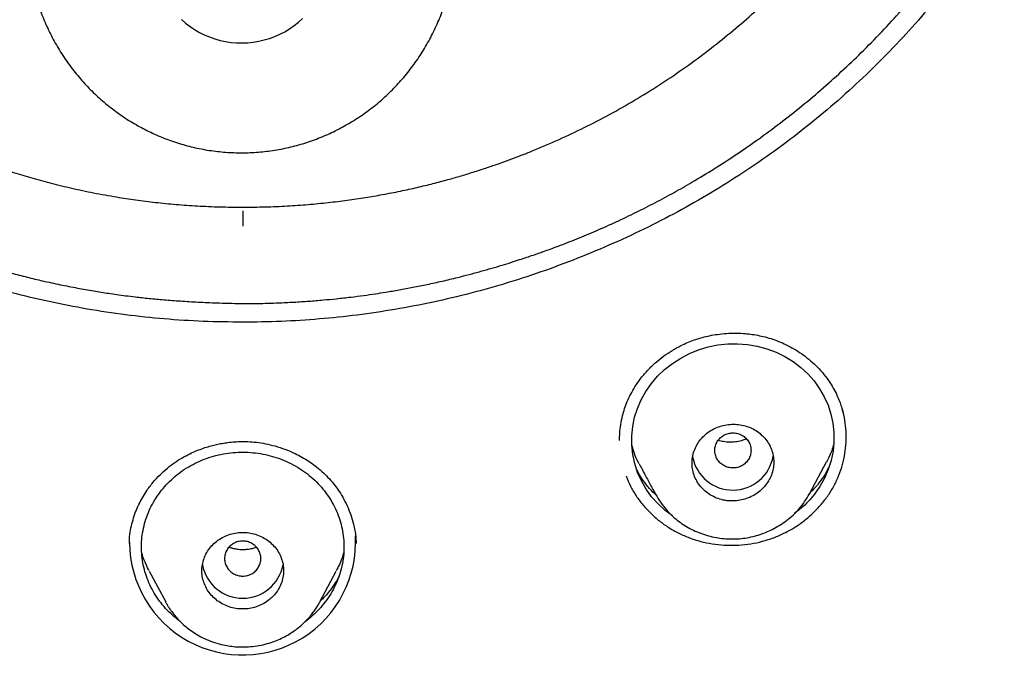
# Model space of a CAD drawing. Header units: millimetres. Extents: x 8 to 827, y 12 to 1643.
# Tile 87 of 134: x 454 to 475, y 1454 to 1468. Entities that reach past the tile are written whole.
import ezdxf

# ---------------------------------------------------------------- set-up
doc = ezdxf.new("R2010")
doc.units = ezdxf.units.MM

msp = doc.modelspace()

# ---------------------------------------------------------------- linework, layer by layer
at = {"color": 7, "linetype": 'Continuous', "lineweight": 30}
for p, q in [((471.154, 1457.401), (471.523, 1458.092)), ((471.574, 1457.971), (471.483, 1457.809)), ((471.15, 1457.403), (471.138, 1457.382)), ((456.154, 1456.296), (456.16, 1456.444)), ((461.144, 1456.44), (461.15, 1456.295)), ((456.592, 1455.686), (456.955, 1455.004)), ((460.35, 1455.004), (460.714, 1455.686))]:
    msp.add_line(p, q, dxfattribs=at)
at = {"color": 7, "linetype": 'Continuous', "lineweight": 30, "flags": 128}
for points in [[(457.303, 1467.838), (457.394, 1467.759), (457.491, 1467.685), (457.592, 1467.617), (457.697, 1467.555), (457.806, 1467.501), (457.919, 1467.453), (458.035, 1467.412), (458.153, 1467.379), (458.273, 1467.353), (458.395, 1467.335), (458.517, 1467.325), (458.64, 1467.322), (458.763, 1467.327), (458.886, 1467.339), (459.007, 1467.359), (459.127, 1467.387), (459.244, 1467.422), (459.359, 1467.464), (459.471, 1467.514), (459.579, 1467.57), (459.684, 1467.633), (459.784, 1467.703), (459.879, 1467.778), (459.968, 1467.859)], [(468.124, 1456.899), (467.961, 1457.023), (467.807, 1457.165), (467.666, 1457.324), (467.545, 1457.491), (467.442, 1457.671), (467.357, 1457.86), (467.293, 1458.054), (467.25, 1458.254), (467.228, 1458.459), (467.227, 1458.664), (467.248, 1458.868), (467.29, 1459.073), (467.352, 1459.27), (467.435, 1459.46), (467.537, 1459.643), (467.659, 1459.816), (467.797, 1459.976), (467.951, 1460.124), (468.123, 1460.258), (468.307, 1460.377), (468.499, 1460.478), (468.7, 1460.56), (468.91, 1460.623), (469.125, 1460.667), (469.342, 1460.69), (469.561, 1460.693), (469.781, 1460.676), (469.995, 1460.639), (470.205, 1460.582), (470.408, 1460.506), (470.601, 1460.412), (470.782, 1460.301), (470.952, 1460.173), (471.107, 1460.03), (471.245, 1459.874), (471.368, 1459.704), (471.472, 1459.526), (471.555, 1459.339), (471.619, 1459.143), (471.662, 1458.943), (471.684, 1458.74), (471.685, 1458.535), (471.664, 1458.329), (471.622, 1458.123), (471.56, 1457.925), (471.478, 1457.735), (471.375, 1457.551), (471.375, 1457.551)]]:
    msp.add_lwpolyline(points, dxfattribs=at)
at = {"color": 7, "linetype": 'Continuous', "lineweight": 30}
for centre, radius, start, end in [((469.456, 1458.373), 0.904, 190.7292, 349.8908), ((458.65, 1456.327), 2.492, 180.3018, 3.0639), ((458.653, 1455.991), 0.904, 190.7231, 349.3568)]:
    msp.add_arc(centre, radius, start, end, dxfattribs=at)
for points, knots in [([(419.368, 1438.967), (418.73, 1439.521), (417.455, 1440.63), (415.64, 1442.393), (413.901, 1444.225), (412.247, 1446.129), (410.679, 1448.101), (409.2, 1450.135), (407.813, 1452.229), (406.521, 1454.379), (405.325, 1456.58), (404.23, 1458.83), (403.237, 1461.123), (402.348, 1463.456), (401.565, 1465.825), (400.889, 1468.223), (400.32, 1470.647), (399.859, 1473.093), (399.507, 1475.555), (399.266, 1478.03), (399.135, 1480.513), (399.117, 1482.999), (399.211, 1485.483), (399.416, 1487.961), (399.732, 1490.428), (400.158, 1492.88), (400.692, 1495.312), (401.334, 1497.719), (402.082, 1500.098), (402.936, 1502.443), (403.895, 1504.75), (404.958, 1507.014), (406.121, 1509.231), (407.382, 1511.398), (408.739, 1513.511), (410.188, 1515.565), (411.727, 1517.558), (413.354, 1519.484), (415.065, 1521.341), (416.858, 1523.124), (418.73, 1524.83), (420.677, 1526.455), (422.695, 1527.998), (424.78, 1529.456), (426.928, 1530.826), (429.134, 1532.105), (431.396, 1533.292), (433.709, 1534.383), (436.068, 1535.376), (438.47, 1536.268), (440.91, 1537.059), (443.383, 1537.747), (445.884, 1538.332), (448.409, 1538.813), (450.953, 1539.188), (453.511, 1539.456), (456.08, 1539.624), (457.795, 1539.645), (458.653, 1539.656)], [0, 0, 0, 0, 0.017858, 0.035716, 0.053573, 0.07143, 0.089286, 0.107143, 0.124999, 0.142856, 0.160713, 0.178571, 0.196429, 0.214287, 0.232143, 0.25, 0.267856, 0.285712, 0.303568, 0.321425, 0.339282, 0.35714, 0.374998, 0.392856, 0.410713, 0.42857, 0.446428, 0.464285, 0.482142, 0.499999, 0.517857, 0.535714, 0.553571, 0.571428, 0.589285, 0.607142, 0.624999, 0.642856, 0.660713, 0.67857, 0.696427, 0.714284, 0.732141, 0.749999, 0.767857, 0.785715, 0.803573, 0.821432, 0.83929, 0.857149, 0.875005, 0.892861, 0.910716, 0.928572, 0.946428, 0.964284, 0.982141, 1, 1, 1, 1]), ([(458.653, 1539.656), (459.511, 1539.645), (461.226, 1539.624), (463.794, 1539.456), (466.353, 1539.188), (468.897, 1538.812), (471.422, 1538.332), (473.923, 1537.747), (476.533, 1537.021), (479.241, 1536.133), (482.032, 1535.062), (484.763, 1533.855), (487.427, 1532.517), (490.018, 1531.051), (492.41, 1529.537), (494.61, 1527.998), (496.628, 1526.455), (498.575, 1524.83), (500.447, 1523.124), (502.241, 1521.341), (503.952, 1519.484), (505.578, 1517.558), (507.118, 1515.565), (508.567, 1513.511), (509.923, 1511.398), (511.184, 1509.231), (512.347, 1507.014), (513.41, 1504.75), (514.423, 1502.315), (515.362, 1499.706), (516.204, 1496.921), (516.901, 1494.1), (517.45, 1491.249), (517.851, 1488.374), (518.089, 1485.621), (518.189, 1482.999), (518.17, 1480.513), (518.04, 1478.031), (517.798, 1475.556), (517.447, 1473.093), (516.986, 1470.647), (516.417, 1468.223), (515.74, 1465.824), (514.957, 1463.456), (514.069, 1461.123), (513.076, 1458.83), (511.98, 1456.58), (510.785, 1454.379), (509.42, 1452.11), (507.871, 1449.788), (506.119, 1447.432), (504.248, 1445.164), (502.259, 1442.992), (500.165, 1440.912), (498.68, 1439.615), (497.937, 1438.967)], [0, 0, 0, 0, 0.017859, 0.035717, 0.053574, 0.07143, 0.089287, 0.107143, 0.125, 0.145832, 0.166666, 0.1875, 0.208333, 0.229166, 0.249999, 0.267856, 0.285713, 0.303571, 0.321429, 0.339287, 0.357144, 0.375001, 0.392858, 0.410715, 0.428572, 0.446429, 0.464286, 0.482143, 0.500002, 0.520835, 0.541668, 0.562501, 0.583334, 0.604167, 0.624999, 0.642856, 0.660713, 0.678571, 0.696428, 0.714286, 0.732144, 0.750003, 0.76786, 0.785718, 0.803575, 0.821433, 0.839289, 0.857146, 0.875003, 0.895835, 0.916668, 0.9375, 0.958333, 0.979167, 1, 1, 1, 1]), ([(458.653, 1537.367), (458.049, 1537.362), (456.841, 1537.351), (455.03, 1537.265), (453.223, 1537.126), (451.419, 1536.932), (449.618, 1536.682), (447.824, 1536.377), (446.092, 1536.029), (444.426, 1535.644), (442.828, 1535.228), (441.247, 1534.769), (439.684, 1534.267), (438.138, 1533.722), (436.556, 1533.114), (434.943, 1532.438), (433.303, 1531.692), (431.692, 1530.898), (430.11, 1530.057), (428.558, 1529.169), (427.033, 1528.233), (425.577, 1527.276), (424.192, 1526.305), (422.877, 1525.326), (421.595, 1524.313), (420.343, 1523.264), (419.123, 1522.181), (417.901, 1521.031), (416.681, 1519.813), (415.47, 1518.524), (414.301, 1517.2), (413.176, 1515.839), (412.094, 1514.443), (411.053, 1513.01), (410.084, 1511.583), (409.184, 1510.169), (408.355, 1508.776), (407.569, 1507.365), (406.828, 1505.934), (406.13, 1504.485), (405.458, 1502.974), (404.815, 1501.402), (404.208, 1499.768), (403.655, 1498.116), (403.155, 1496.446), (402.708, 1494.757), (402.315, 1493.049), (401.984, 1491.374), (401.713, 1489.737), (401.498, 1488.146), (401.332, 1486.553), (401.213, 1484.957), (401.142, 1483.359), (401.119, 1481.714), (401.148, 1480.022), (401.235, 1478.286), (401.378, 1476.551), (401.579, 1474.819), (401.836, 1473.088), (402.15, 1471.36), (402.509, 1469.69), (402.906, 1468.082), (403.336, 1466.538), (403.812, 1465.009), (404.332, 1463.496), (404.897, 1461.999), (405.525, 1460.472), (406.222, 1458.919), (406.99, 1457.344), (407.811, 1455.791), (408.684, 1454.26), (409.61, 1452.752), (410.585, 1451.271), (411.576, 1449.863), (412.577, 1448.528), (413.584, 1447.264), (414.627, 1446.029), (415.706, 1444.824), (416.821, 1443.65), (418.006, 1442.471), (419.265, 1441.293), (420.599, 1440.121), (421.974, 1438.988), (423.389, 1437.894), (424.844, 1436.84), (426.334, 1435.831), (427.809, 1434.895), (429.264, 1434.031), (430.695, 1433.235), (432.149, 1432.48), (433.623, 1431.765), (435.119, 1431.093), (436.685, 1430.442), (438.318, 1429.818), (440.02, 1429.226), (441.739, 1428.687), (443.475, 1428.2), (445.229, 1427.766), (446.996, 1427.384), (448.724, 1427.066), (450.408, 1426.807), (452.047, 1426.6), (453.691, 1426.44), (455.34, 1426.326), (456.995, 1426.254), (458.1, 1426.245), (458.653, 1426.241)], [0, 0, 0, 0, 0.01003, 0.020054, 0.030083, 0.040124, 0.050187, 0.060282, 0.070362, 0.079553, 0.088711, 0.097842, 0.106955, 0.116055, 0.12515, 0.135215, 0.145244, 0.155247, 0.165233, 0.175211, 0.185191, 0.195231, 0.204429, 0.213609, 0.222777, 0.23194, 0.241107, 0.250284, 0.260264, 0.270231, 0.280194, 0.290164, 0.300149, 0.31016, 0.320251, 0.329484, 0.338685, 0.347862, 0.357022, 0.366175, 0.375328, 0.385279, 0.395221, 0.405163, 0.415118, 0.425096, 0.435106, 0.445185, 0.454404, 0.463594, 0.472765, 0.481925, 0.491084, 0.500249, 0.510205, 0.520158, 0.530119, 0.540101, 0.550114, 0.56017, 0.570237, 0.579425, 0.588586, 0.597726, 0.606856, 0.615983, 0.625115, 0.635087, 0.645061, 0.655045, 0.665052, 0.67509, 0.685171, 0.695207, 0.70436, 0.713496, 0.722621, 0.731743, 0.74087, 0.750008, 0.759978, 0.769956, 0.779952, 0.789974, 0.800033, 0.810138, 0.820182, 0.829338, 0.838477, 0.847605, 0.856731, 0.86586, 0.875, 0.885017, 0.895019, 0.905016, 0.915017, 0.92503, 0.935066, 0.945076, 0.954226, 0.963368, 0.97251, 0.981657, 0.990818, 1, 1, 1, 1]), ([(458.653, 1426.241), (459.26, 1426.246), (460.473, 1426.257), (462.289, 1426.343), (464.099, 1426.481), (465.903, 1426.674), (467.699, 1426.923), (469.487, 1427.226), (471.211, 1427.573), (472.87, 1427.957), (474.466, 1428.373), (476.046, 1428.833), (477.613, 1429.337), (479.165, 1429.885), (480.752, 1430.494), (482.369, 1431.17), (484.01, 1431.916), (485.621, 1432.71), (487.203, 1433.552), (488.757, 1434.441), (490.283, 1435.378), (491.739, 1436.336), (493.124, 1437.307), (494.438, 1438.286), (495.72, 1439.299), (496.971, 1440.348), (498.191, 1441.431), (499.413, 1442.581), (500.632, 1443.799), (501.843, 1445.088), (503.011, 1446.412), (504.135, 1447.772), (505.217, 1449.167), (506.257, 1450.6), (507.226, 1452.028), (508.126, 1453.442), (508.955, 1454.835), (509.74, 1456.247), (510.481, 1457.677), (511.179, 1459.127), (511.851, 1460.638), (512.493, 1462.21), (513.1, 1463.844), (513.653, 1465.496), (514.153, 1467.166), (514.599, 1468.854), (514.993, 1470.562), (515.323, 1472.237), (515.593, 1473.874), (515.808, 1475.465), (515.974, 1477.058), (516.093, 1478.654), (516.163, 1480.251), (516.187, 1481.896), (516.157, 1483.588), (516.071, 1485.324), (515.927, 1487.057), (515.726, 1488.79), (515.469, 1490.52), (515.155, 1492.247), (514.796, 1493.917), (514.398, 1495.526), (513.968, 1497.071), (513.492, 1498.6), (512.972, 1500.113), (512.407, 1501.61), (511.806, 1503.069), (511.172, 1504.49), (510.508, 1505.873), (509.803, 1507.238), (509.059, 1508.585), (508.275, 1509.916), (507.451, 1511.229), (506.589, 1512.521), (505.68, 1513.806), (504.724, 1515.081), (503.717, 1516.345), (502.674, 1517.58), (501.596, 1518.784), (500.481, 1519.959), (499.348, 1521.085), (498.2, 1522.164), (497.039, 1523.195), (495.847, 1524.197), (494.625, 1525.169), (493.371, 1526.11), (492.086, 1527.021), (490.777, 1527.897), (489.426, 1528.75), (488.037, 1529.575), (486.605, 1530.371), (485.152, 1531.127), (483.677, 1531.842), (482.18, 1532.516), (480.687, 1533.138), (479.199, 1533.709), (477.72, 1534.233), (476.224, 1534.717), (474.713, 1535.162), (473.185, 1535.568), (471.641, 1535.934), (470.085, 1536.26), (468.498, 1536.549), (466.884, 1536.799), (465.243, 1537.006), (463.599, 1537.167), (461.952, 1537.282), (460.303, 1537.354), (459.203, 1537.363), (458.653, 1537.367)], [0, 0, 0, 0, 0.010081, 0.020137, 0.030179, 0.040216, 0.050257, 0.060311, 0.070335, 0.079491, 0.088633, 0.097767, 0.1069, 0.116039, 0.125192, 0.135253, 0.145282, 0.155288, 0.16528, 0.175267, 0.185259, 0.195301, 0.204496, 0.213673, 0.222839, 0.232002, 0.241168, 0.250345, 0.260322, 0.270285, 0.280246, 0.290212, 0.300194, 0.310203, 0.320293, 0.329526, 0.338727, 0.347904, 0.357065, 0.366218, 0.375372, 0.385323, 0.395264, 0.405207, 0.415162, 0.425139, 0.435149, 0.445226, 0.454443, 0.463632, 0.472801, 0.481959, 0.491116, 0.500279, 0.510233, 0.520184, 0.530144, 0.540125, 0.550137, 0.560192, 0.570258, 0.579448, 0.588609, 0.59775, 0.60688, 0.616007, 0.625139, 0.633867, 0.642594, 0.651329, 0.660077, 0.668845, 0.677642, 0.686473, 0.695244, 0.704395, 0.713529, 0.722653, 0.731774, 0.740899, 0.750037, 0.758756, 0.767483, 0.776222, 0.78498, 0.793764, 0.802579, 0.811433, 0.820208, 0.829363, 0.838502, 0.847632, 0.856762, 0.865897, 0.875044, 0.883755, 0.89247, 0.901196, 0.909939, 0.918704, 0.927499, 0.936329, 0.945126, 0.954305, 0.963462, 0.972602, 0.981734, 0.990864, 1, 1, 1, 1]), ([(458.653, 1461.169), (458.363, 1461.173), (457.786, 1461.179), (456.923, 1461.236), (456.069, 1461.326), (455.222, 1461.453), (454.387, 1461.615), (453.565, 1461.811), (452.755, 1462.041), (451.953, 1462.306), (451.158, 1462.606), (450.375, 1462.94), (449.606, 1463.307), (448.853, 1463.708), (448.117, 1464.142), (447.405, 1464.604), (446.72, 1465.091), (446.063, 1465.601), (445.431, 1466.137), (444.822, 1466.701), (444.236, 1467.294), (443.675, 1467.916), (443.141, 1468.564), (442.636, 1469.236), (442.165, 1469.926), (441.729, 1470.629), (441.326, 1471.344), (440.954, 1472.076), (440.612, 1472.83), (440.301, 1473.601), (440.023, 1474.387), (439.781, 1475.183), (439.575, 1475.989), (439.405, 1476.8), (439.273, 1477.612), (439.179, 1478.421), (439.123, 1479.23), (439.104, 1480.046), (439.122, 1480.866), (439.178, 1481.689), (439.271, 1482.506), (439.403, 1483.319), (439.571, 1484.122), (439.774, 1484.914), (440.013, 1485.697), (440.288, 1486.475), (440.601, 1487.251), (440.949, 1488.019), (441.331, 1488.774), (441.744, 1489.506), (442.188, 1490.216), (442.66, 1490.9), (443.159, 1491.559), (443.685, 1492.192), (444.24, 1492.804), (444.828, 1493.397), (445.446, 1493.969), (446.091, 1494.515), (446.758, 1495.032), (447.447, 1495.519), (448.155, 1495.974), (448.88, 1496.396), (449.622, 1496.787), (450.385, 1497.149), (451.172, 1497.483), (451.978, 1497.786), (452.798, 1498.056), (453.624, 1498.29), (454.456, 1498.488), (455.291, 1498.648), (456.126, 1498.772), (456.963, 1498.859), (457.806, 1498.913), (458.37, 1498.92), (458.653, 1498.923)], [0, 0, 0, 0, 0.014159, 0.028223, 0.042217, 0.056171, 0.07011, 0.083813, 0.097555, 0.111362, 0.125259, 0.139229, 0.153196, 0.167188, 0.181231, 0.195318, 0.209088, 0.222807, 0.2365, 0.250192, 0.264058, 0.277953, 0.291906, 0.305946, 0.319988, 0.333701, 0.347419, 0.361168, 0.374973, 0.389034, 0.403038, 0.417011, 0.430979, 0.445042, 0.458843, 0.472563, 0.486228, 0.499866, 0.513826, 0.527725, 0.54159, 0.55545, 0.569331, 0.583014, 0.596771, 0.610628, 0.62461, 0.638888, 0.65304, 0.667092, 0.681072, 0.695008, 0.708678, 0.722358, 0.736075, 0.749854, 0.763893, 0.77786, 0.791781, 0.805683, 0.819594, 0.833293, 0.847052, 0.860897, 0.874853, 0.88906, 0.903157, 0.91717, 0.931126, 0.945052, 0.958727, 0.972426, 0.986175, 1, 1, 1, 1]), ([(458.653, 1498.923), (458.942, 1498.92), (459.52, 1498.913), (460.382, 1498.857), (461.237, 1498.767), (462.084, 1498.64), (462.919, 1498.478), (463.741, 1498.281), (464.551, 1498.051), (465.353, 1497.786), (466.148, 1497.486), (466.931, 1497.153), (467.7, 1496.785), (468.453, 1496.384), (469.189, 1495.95), (469.901, 1495.488), (470.586, 1495.001), (471.243, 1494.491), (471.875, 1493.955), (472.484, 1493.391), (473.07, 1492.798), (473.631, 1492.177), (474.164, 1491.528), (474.669, 1490.855), (475.14, 1490.166), (475.577, 1489.463), (475.979, 1488.748), (476.351, 1488.015), (476.693, 1487.262), (477.005, 1486.491), (477.283, 1485.705), (477.524, 1484.909), (477.731, 1484.103), (477.9, 1483.292), (478.032, 1482.48), (478.126, 1481.671), (478.183, 1480.862), (478.202, 1480.047), (478.184, 1479.226), (478.128, 1478.403), (478.034, 1477.585), (477.903, 1476.773), (477.735, 1475.97), (477.531, 1475.177), (477.292, 1474.394), (477.017, 1473.615), (476.704, 1472.839), (476.356, 1472.071), (475.974, 1471.317), (475.561, 1470.585), (475.117, 1469.875), (474.645, 1469.191), (474.146, 1468.533), (473.62, 1467.9), (473.065, 1467.288), (472.477, 1466.695), (471.86, 1466.123), (471.215, 1465.577), (470.548, 1465.06), (469.858, 1464.573), (469.151, 1464.119), (468.426, 1463.697), (467.684, 1463.306), (466.921, 1462.944), (466.133, 1462.61), (465.328, 1462.306), (464.508, 1462.036), (463.682, 1461.802), (462.849, 1461.605), (462.015, 1461.445), (461.179, 1461.321), (460.342, 1461.234), (459.5, 1461.179), (458.936, 1461.172), (458.653, 1461.169)], [0, 0, 0, 0, 0.01416, 0.028225, 0.042221, 0.056175, 0.070116, 0.08382, 0.097563, 0.111371, 0.125269, 0.139236, 0.153202, 0.167193, 0.181236, 0.195324, 0.209096, 0.222815, 0.236507, 0.250198, 0.264062, 0.277956, 0.291908, 0.305946, 0.319987, 0.333699, 0.347417, 0.361166, 0.374969, 0.38903, 0.403034, 0.417007, 0.430976, 0.44504, 0.458842, 0.472564, 0.48623, 0.49987, 0.513831, 0.527731, 0.541598, 0.555459, 0.569343, 0.583028, 0.596788, 0.610648, 0.624634, 0.638912, 0.653063, 0.667115, 0.681093, 0.695027, 0.708695, 0.722372, 0.736086, 0.749862, 0.763897, 0.77786, 0.791778, 0.805678, 0.819587, 0.833284, 0.847043, 0.860888, 0.874845, 0.889056, 0.903155, 0.91717, 0.931127, 0.945054, 0.95873, 0.972428, 0.986177, 1, 1, 1, 1]), ([(515.688, 1481.768), (515.681, 1481.096), (515.666, 1479.753), (515.547, 1477.741), (515.357, 1475.735), (515.088, 1473.733), (514.744, 1471.736), (514.332, 1469.788), (513.859, 1467.893), (513.33, 1466.056), (512.736, 1464.239), (512.076, 1462.443), (511.339, 1460.638), (510.522, 1458.828), (509.622, 1457.018), (508.653, 1455.24), (507.615, 1453.492), (506.508, 1451.777), (505.357, 1450.131), (504.17, 1448.556), (502.954, 1447.054), (501.685, 1445.594), (500.363, 1444.176), (498.966, 1442.78), (497.494, 1441.409), (495.945, 1440.069), (494.341, 1438.782), (492.682, 1437.546), (490.972, 1436.367), (489.254, 1435.27), (487.536, 1434.255), (485.823, 1433.32), (484.08, 1432.443), (482.306, 1431.625), (480.47, 1430.853), (478.571, 1430.132), (476.61, 1429.466), (474.619, 1428.869), (472.599, 1428.341), (470.554, 1427.882), (468.53, 1427.503), (466.537, 1427.198), (464.581, 1426.966), (462.622, 1426.8), (460.661, 1426.7), (458.653, 1426.664), (456.603, 1426.699), (454.513, 1426.809), (452.429, 1426.994), (450.35, 1427.253), (448.28, 1427.585), (446.264, 1427.983), (444.307, 1428.438), (442.413, 1428.946), (440.543, 1429.516), (438.696, 1430.147), (436.83, 1430.856), (434.949, 1431.645), (433.06, 1432.52), (431.208, 1433.461), (429.391, 1434.467), (427.612, 1435.539), (425.905, 1436.651), (424.275, 1437.797), (422.722, 1438.97), (421.217, 1440.19), (419.758, 1441.458), (418.315, 1442.803), (416.893, 1444.226), (415.498, 1445.728), (414.163, 1447.278), (412.886, 1448.875), (411.668, 1450.52), (410.532, 1452.178), (409.477, 1453.842), (408.505, 1455.503), (407.595, 1457.192), (406.747, 1458.91), (405.946, 1460.69), (405.196, 1462.531), (404.504, 1464.431), (403.885, 1466.351), (403.34, 1468.291), (402.866, 1470.256), (402.474, 1472.205), (402.158, 1474.133), (401.918, 1476.033), (401.747, 1477.938), (401.64, 1479.851), (401.627, 1481.128), (401.62, 1481.768)], [0, 0, 0, 0, 0.011647, 0.023279, 0.034914, 0.046569, 0.058262, 0.069997, 0.081033, 0.092045, 0.103046, 0.114051, 0.125075, 0.136674, 0.148268, 0.159874, 0.171507, 0.183184, 0.194903, 0.205931, 0.216944, 0.227954, 0.238974, 0.250018, 0.2616, 0.2732, 0.284834, 0.296518, 0.308264, 0.319998, 0.330999, 0.341975, 0.352941, 0.363907, 0.374886, 0.386463, 0.398058, 0.409684, 0.421356, 0.433089, 0.444843, 0.455871, 0.466863, 0.477832, 0.488791, 0.499751, 0.51144, 0.523115, 0.53479, 0.54648, 0.558201, 0.569925, 0.580927, 0.591892, 0.602833, 0.61376, 0.624687, 0.6364, 0.648087, 0.659761, 0.671439, 0.683135, 0.694871, 0.705904, 0.716895, 0.727858, 0.738804, 0.749746, 0.761426, 0.773081, 0.784724, 0.796373, 0.808043, 0.819784, 0.830839, 0.841857, 0.852852, 0.863839, 0.87483, 0.886496, 0.898127, 0.909738, 0.921348, 0.932974, 0.944696, 0.955762, 0.96681, 0.977856, 0.988914, 1, 1, 1, 1]), ([(458.653, 1461.579), (458.785, 1461.58), (459.043, 1461.581), (459.419, 1461.593), (459.774, 1461.61), (460.108, 1461.631), (460.42, 1461.657), (460.727, 1461.687), (461.025, 1461.72), (461.312, 1461.757), (461.569, 1461.794), (461.829, 1461.834), (462.104, 1461.881), (462.408, 1461.937), (462.724, 1462.001), (463.054, 1462.074), (463.362, 1462.147), (463.645, 1462.22), (463.897, 1462.288), (464.14, 1462.357), (464.365, 1462.423), (464.568, 1462.486), (464.749, 1462.544), (464.908, 1462.597), (465.047, 1462.644), (465.17, 1462.686), (465.295, 1462.731), (465.439, 1462.783), (465.615, 1462.848), (465.812, 1462.924), (466.021, 1463.007), (466.232, 1463.094), (466.52, 1463.216), (466.885, 1463.379), (467.32, 1463.586), (467.747, 1463.803), (468.157, 1464.024), (468.591, 1464.271), (469.048, 1464.548), (469.531, 1464.861), (470.014, 1465.195), (470.498, 1465.553), (470.981, 1465.934), (471.45, 1466.329), (471.904, 1466.738), (472.353, 1467.169), (472.794, 1467.623), (473.228, 1468.101), (473.645, 1468.594), (474.044, 1469.101), (474.425, 1469.621), (474.781, 1470.143), (475.113, 1470.666), (475.42, 1471.188), (475.709, 1471.719), (475.981, 1472.259), (476.245, 1472.831), (476.498, 1473.437), (476.737, 1474.079), (476.952, 1474.729), (477.142, 1475.386), (477.287, 1475.971), (477.398, 1476.485), (477.484, 1476.934), (477.561, 1477.405), (477.616, 1477.811), (477.654, 1478.139), (477.678, 1478.379), (477.698, 1478.603), (477.714, 1478.812), (477.726, 1479.004), (477.735, 1479.154), (477.74, 1479.264), (477.743, 1479.338), (477.747, 1479.404), (477.749, 1479.445), (477.749, 1479.464)], [0, 0, 0, 0, 0.013517, 0.026314, 0.038396, 0.049766, 0.060428, 0.070382, 0.081206, 0.091046, 0.099901, 0.107767, 0.117889, 0.128372, 0.139357, 0.15085, 0.162849, 0.171709, 0.18081, 0.189539, 0.197543, 0.204819, 0.211253, 0.216979, 0.221988, 0.22625, 0.230312, 0.235541, 0.242034, 0.249518, 0.257196, 0.265015, 0.272976, 0.289288, 0.306032, 0.322445, 0.338422, 0.353971, 0.373769, 0.393489, 0.413249, 0.434439, 0.455633, 0.476806, 0.497924, 0.518972, 0.541315, 0.563696, 0.5861, 0.608517, 0.63094, 0.653368, 0.674514, 0.695652, 0.716777, 0.737884, 0.758965, 0.782895, 0.806869, 0.830881, 0.854914, 0.878953, 0.894319, 0.91039, 0.927164, 0.944633, 0.953576, 0.96209, 0.970026, 0.977384, 0.984164, 0.990369, 0.993243, 0.995813, 0.998055, 1, 1, 1, 1]), ([(439.583, 1478.926), (439.594, 1478.77), (439.617, 1478.447), (439.668, 1477.96), (439.732, 1477.471), (439.807, 1477.001), (439.89, 1476.553), (439.981, 1476.127), (440.079, 1475.713), (440.2, 1475.25), (440.351, 1474.732), (440.539, 1474.163), (440.745, 1473.599), (440.971, 1473.041), (441.22, 1472.479), (441.495, 1471.913), (441.795, 1471.346), (442.116, 1470.79), (442.455, 1470.245), (442.812, 1469.714), (443.181, 1469.205), (443.559, 1468.717), (443.946, 1468.251), (444.349, 1467.797), (444.769, 1467.354), (445.212, 1466.915), (445.68, 1466.483), (446.171, 1466.059), (446.676, 1465.652), (447.194, 1465.264), (447.724, 1464.893), (448.194, 1464.589), (448.597, 1464.342), (448.935, 1464.145), (449.284, 1463.95), (449.647, 1463.758), (450.024, 1463.568), (450.41, 1463.384), (450.798, 1463.21), (451.101, 1463.082), (451.318, 1462.994), (451.45, 1462.941), (451.581, 1462.89), (451.71, 1462.841), (451.833, 1462.795), (451.943, 1462.755), (452.034, 1462.723), (452.102, 1462.698), (452.154, 1462.68), (452.202, 1462.664), (452.261, 1462.643), (452.338, 1462.617), (452.429, 1462.586), (452.53, 1462.553), (452.692, 1462.501), (452.923, 1462.429), (453.229, 1462.339), (453.557, 1462.248), (453.897, 1462.161), (454.257, 1462.075), (454.626, 1461.995), (455.002, 1461.921), (455.303, 1461.867), (455.533, 1461.83), (455.702, 1461.804), (455.882, 1461.778), (456.078, 1461.752), (456.316, 1461.723), (456.598, 1461.692), (456.929, 1461.662), (457.289, 1461.634), (457.679, 1461.611), (458.097, 1461.593), (458.425, 1461.584), (458.614, 1461.582), (458.653, 1461.582)], [0, 0, 0, 0, 0.016665, 0.034705, 0.052536, 0.06971, 0.085928, 0.101496, 0.116552, 0.131557, 0.152976, 0.174398, 0.195836, 0.217306, 0.238819, 0.261665, 0.284521, 0.30736, 0.330162, 0.352902, 0.375602, 0.397006, 0.418425, 0.439879, 0.461392, 0.482986, 0.505896, 0.52871, 0.551461, 0.574176, 0.596867, 0.619554, 0.632951, 0.64655, 0.660531, 0.674888, 0.689614, 0.704701, 0.719655, 0.734096, 0.739116, 0.744071, 0.748959, 0.75378, 0.758516, 0.76267, 0.766026, 0.768585, 0.770204, 0.771726, 0.773905, 0.776745, 0.780217, 0.783941, 0.787801, 0.798042, 0.809131, 0.821068, 0.83356, 0.845699, 0.859582, 0.872885, 0.885612, 0.891415, 0.897161, 0.903411, 0.910291, 0.917802, 0.928298, 0.939816, 0.952352, 0.965894, 0.980427, 0.995926, 1, 1, 1, 1]), ([(402.241, 1478.273), (402.244, 1478.226), (402.251, 1478.124), (402.264, 1477.959), (402.279, 1477.769), (402.297, 1477.556), (402.317, 1477.319), (402.34, 1477.066), (402.364, 1476.805), (402.407, 1476.365), (402.473, 1475.755), (402.565, 1475.011), (402.661, 1474.316), (402.759, 1473.663), (402.863, 1473.02), (403.003, 1472.222), (403.186, 1471.269), (403.423, 1470.162), (403.684, 1469.06), (403.969, 1467.958), (404.28, 1466.854), (404.616, 1465.751), (404.977, 1464.655), (405.361, 1463.567), (405.766, 1462.493), (406.192, 1461.435), (406.638, 1460.393), (407.106, 1459.36), (407.589, 1458.352), (408.085, 1457.371), (408.592, 1456.415), (409.118, 1455.47), (409.663, 1454.534), (410.228, 1453.609), (410.846, 1452.639), (411.521, 1451.629), (412.258, 1450.581), (413.018, 1449.551), (413.775, 1448.574), (414.524, 1447.65), (415.263, 1446.777), (416.02, 1445.918), (416.796, 1445.075), (417.59, 1444.247), (418.401, 1443.436), (419.23, 1442.641), (420.062, 1441.875), (420.897, 1441.138), (421.733, 1440.429), (422.583, 1439.735), (423.447, 1439.058), (424.324, 1438.397), (425.268, 1437.715), (426.279, 1437.015), (427.361, 1436.303), (428.459, 1435.615), (429.532, 1434.976), (430.58, 1434.382), (431.599, 1433.832), (432.63, 1433.301), (433.673, 1432.792), (434.726, 1432.304), (435.789, 1431.837), (436.863, 1431.39), (437.93, 1430.973), (438.987, 1430.583), (440.033, 1430.22), (441.087, 1429.877), (442.148, 1429.554), (443.214, 1429.25), (444.351, 1428.951), (445.557, 1428.659), (446.834, 1428.38), (448.116, 1428.13), (449.357, 1427.917), (450.557, 1427.736), (451.714, 1427.586), (452.874, 1427.458), (454.037, 1427.354), (455.203, 1427.273), (456.37, 1427.216), (457.541, 1427.182), (458.694, 1427.171), (459.827, 1427.183), (460.939, 1427.216), (462.049, 1427.27), (463.156, 1427.346), (464.262, 1427.442), (465.431, 1427.566), (466.662, 1427.723), (467.954, 1427.917), (469.241, 1428.14), (470.477, 1428.382), (471.662, 1428.64), (472.797, 1428.912), (473.927, 1429.205), (475.051, 1429.522), (476.167, 1429.86), (477.276, 1430.221), (478.377, 1430.604), (479.452, 1431.002), (480.499, 1431.414), (481.52, 1431.839), (482.531, 1432.282), (483.532, 1432.745), (484.524, 1433.226), (485.564, 1433.757), (486.65, 1434.339), (487.778, 1434.978), (488.891, 1435.642), (489.949, 1436.306), (490.954, 1436.967), (491.906, 1437.623), (492.846, 1438.297), (493.771, 1438.99), (494.681, 1439.702), (495.576, 1440.431), (496.455, 1441.178), (497.303, 1441.929), (498.12, 1442.683), (498.907, 1443.439), (499.679, 1444.21), (500.434, 1444.995), (501.173, 1445.794), (501.939, 1446.656), (502.728, 1447.583), (503.535, 1448.578), (504.318, 1449.591), (505.05, 1450.586), (505.734, 1451.558), (506.372, 1452.506), (506.989, 1453.467), (507.586, 1454.439), (508.161, 1455.423), (508.716, 1456.417), (509.249, 1457.423), (509.763, 1458.445), (510.258, 1459.482), (510.732, 1460.536), (511.183, 1461.598), (511.611, 1462.671), (512.013, 1463.747), (512.389, 1464.824), (512.74, 1465.902), (513.069, 1466.988), (513.365, 1468.046), (513.63, 1469.076), (513.868, 1470.077), (514.086, 1471.082), (514.285, 1472.09), (514.442, 1472.979), (514.568, 1473.758), (514.668, 1474.434), (514.763, 1475.139), (514.837, 1475.757), (514.893, 1476.272), (514.933, 1476.666), (514.968, 1477.038), (514.994, 1477.327), (515.011, 1477.54), (515.023, 1477.682), (515.033, 1477.819), (515.043, 1477.947), (515.052, 1478.063), (515.061, 1478.162), (515.065, 1478.222), (515.067, 1478.249)], [0, 0, 0, 0, 0.000839, 0.001829, 0.002971, 0.004264, 0.005709, 0.007294, 0.008897, 0.010483, 0.01536, 0.020074, 0.024147, 0.02815, 0.032108, 0.036022, 0.042913, 0.049781, 0.056648, 0.063516, 0.070508, 0.0775, 0.084493, 0.091484, 0.098472, 0.105331, 0.112183, 0.119041, 0.125905, 0.13243, 0.138957, 0.145484, 0.152011, 0.15854, 0.165071, 0.172773, 0.180477, 0.188169, 0.195855, 0.202715, 0.209574, 0.216433, 0.223292, 0.230148, 0.237005, 0.243862, 0.250729, 0.257259, 0.263793, 0.270326, 0.276861, 0.283395, 0.289927, 0.297623, 0.305311, 0.312993, 0.320675, 0.327534, 0.334393, 0.341252, 0.34811, 0.354971, 0.361832, 0.368698, 0.37557, 0.3821, 0.388632, 0.395163, 0.401694, 0.408226, 0.414756, 0.42245, 0.430139, 0.437816, 0.445493, 0.45235, 0.459207, 0.466066, 0.472925, 0.479785, 0.486651, 0.493525, 0.500414, 0.506962, 0.513494, 0.520018, 0.526539, 0.533058, 0.539576, 0.547258, 0.554937, 0.562615, 0.570292, 0.577155, 0.584025, 0.590896, 0.597768, 0.604641, 0.611513, 0.618386, 0.625259, 0.631788, 0.638314, 0.644836, 0.651354, 0.657873, 0.664391, 0.672072, 0.679754, 0.687435, 0.695118, 0.701982, 0.708852, 0.715726, 0.722602, 0.729477, 0.736354, 0.743228, 0.7501, 0.756625, 0.763142, 0.769657, 0.776174, 0.782691, 0.789209, 0.796892, 0.804574, 0.81226, 0.819951, 0.826827, 0.833704, 0.840575, 0.847445, 0.854313, 0.861181, 0.868049, 0.874915, 0.881902, 0.888884, 0.895863, 0.902851, 0.909845, 0.916717, 0.92359, 0.930464, 0.937336, 0.943583, 0.949828, 0.956069, 0.962306, 0.968542, 0.972526, 0.976679, 0.980999, 0.985489, 0.988029, 0.990437, 0.992707, 0.994838, 0.995732, 0.996599, 0.99744, 0.998233, 0.998944, 0.999532, 1, 1, 1, 1]), ([(442.295, 1477.504), (442.3, 1477.471), (442.314, 1477.366), (442.357, 1477.094), (442.429, 1476.693), (442.532, 1476.205), (442.652, 1475.719), (442.787, 1475.235), (442.939, 1474.755), (443.102, 1474.289), (443.278, 1473.835), (443.484, 1473.35), (443.724, 1472.835), (444.002, 1472.293), (444.299, 1471.767), (444.613, 1471.254), (444.944, 1470.76), (445.289, 1470.281), (445.65, 1469.819), (446.027, 1469.37), (446.425, 1468.932), (446.841, 1468.504), (447.277, 1468.089), (447.729, 1467.689), (448.194, 1467.307), (448.67, 1466.944), (449.15, 1466.605), (449.629, 1466.292), (450.104, 1466.004), (450.478, 1465.794), (450.749, 1465.649), (450.918, 1465.561), (451.085, 1465.477), (451.253, 1465.395), (451.424, 1465.313), (451.607, 1465.228), (451.814, 1465.135), (452.048, 1465.034), (452.311, 1464.926), (452.596, 1464.814), (452.904, 1464.7), (453.241, 1464.582), (453.61, 1464.463), (454.011, 1464.343), (454.438, 1464.227), (454.892, 1464.118), (455.373, 1464.016), (455.843, 1463.931), (456.298, 1463.862), (456.735, 1463.807), (457.189, 1463.762), (457.661, 1463.729), (458.151, 1463.707), (458.483, 1463.704), (458.653, 1463.703)], [0, 0, 0, 0, 0.0044, 0.013828, 0.035986, 0.057735, 0.079069, 0.10146, 0.123363, 0.144778, 0.165912, 0.186883, 0.213449, 0.239857, 0.266055, 0.292012, 0.317859, 0.343161, 0.368416, 0.393662, 0.418937, 0.444736, 0.470593, 0.496411, 0.522198, 0.547964, 0.573065, 0.597458, 0.621126, 0.644077, 0.652247, 0.660324, 0.668306, 0.676196, 0.684065, 0.692562, 0.70184, 0.712952, 0.725018, 0.73802, 0.751927, 0.766734, 0.783423, 0.801125, 0.819844, 0.839588, 0.860366, 0.882193, 0.900093, 0.918665, 0.937924, 0.957886, 0.978571, 1, 1, 1, 1]), ([(458.653, 1463.703), (458.82, 1463.704), (459.148, 1463.707), (459.63, 1463.728), (460.09, 1463.76), (460.53, 1463.803), (460.949, 1463.854), (461.348, 1463.913), (461.739, 1463.98), (462.121, 1464.054), (462.492, 1464.136), (462.84, 1464.221), (463.165, 1464.307), (463.473, 1464.395), (463.763, 1464.484), (464.035, 1464.573), (464.286, 1464.659), (464.527, 1464.746), (464.764, 1464.835), (465.109, 1464.971), (465.561, 1465.162), (466.117, 1465.422), (466.671, 1465.706), (467.221, 1466.014), (467.76, 1466.344), (468.285, 1466.694), (468.794, 1467.061), (469.284, 1467.445), (469.757, 1467.845), (470.214, 1468.262), (470.657, 1468.697), (471.084, 1469.151), (471.494, 1469.622), (471.885, 1470.108), (472.257, 1470.61), (472.584, 1471.089), (472.87, 1471.542), (473.12, 1471.965), (473.357, 1472.396), (473.581, 1472.835), (473.789, 1473.278), (473.983, 1473.727), (474.164, 1474.185), (474.334, 1474.659), (474.488, 1475.133), (474.577, 1475.451), (474.619, 1475.603)], [0, 0, 0, 0, 0.023169, 0.045374, 0.066646, 0.08701, 0.106487, 0.125094, 0.142846, 0.161399, 0.178941, 0.195481, 0.211023, 0.225568, 0.239907, 0.253123, 0.265214, 0.276853, 0.28858, 0.300397, 0.328454, 0.356755, 0.385833, 0.415188, 0.444623, 0.474042, 0.50346, 0.532367, 0.561305, 0.590286, 0.619268, 0.648683, 0.678045, 0.7074, 0.736791, 0.766269, 0.789505, 0.812775, 0.836045, 0.859284, 0.882805, 0.905594, 0.928965, 0.952937, 0.977506, 1, 1, 1, 1]), ([(454.19, 1468.041), (454.191, 1468.037), (454.213, 1467.975), (454.26, 1467.856), (454.333, 1467.687), (454.413, 1467.52), (454.499, 1467.357), (454.591, 1467.198), (454.688, 1467.042), (454.792, 1466.89), (454.901, 1466.743), (455.016, 1466.6), (455.136, 1466.461), (455.261, 1466.328), (455.391, 1466.199), (455.526, 1466.076), (455.665, 1465.958), (455.808, 1465.845), (455.956, 1465.738), (456.107, 1465.637), (456.262, 1465.543), (456.421, 1465.454), (456.583, 1465.371), (456.747, 1465.295), (456.914, 1465.225), (457.084, 1465.162), (457.256, 1465.106), (457.43, 1465.056), (457.606, 1465.013), (457.783, 1464.977), (457.961, 1464.947), (458.14, 1464.925), (458.321, 1464.91), (458.501, 1464.902), (458.682, 1464.9), (458.863, 1464.906), (459.043, 1464.919), (459.223, 1464.938), (459.402, 1464.965), (459.58, 1464.999), (459.757, 1465.04), (459.932, 1465.087), (460.106, 1465.142), (460.277, 1465.203), (460.446, 1465.27), (460.612, 1465.345), (460.776, 1465.426), (460.936, 1465.513), (461.093, 1465.606), (461.247, 1465.706), (461.397, 1465.812), (461.542, 1465.923), (461.684, 1466.04), (461.821, 1466.163), (461.953, 1466.291), (462.08, 1466.424), (462.202, 1466.562), (462.319, 1466.705), (462.431, 1466.853), (462.536, 1467.004), (462.636, 1467.16), (462.73, 1467.32), (462.818, 1467.483), (462.899, 1467.649), (462.974, 1467.819), (463.027, 1467.949), (463.053, 1468.024), (463.059, 1468.04)], [0, 0, 0, 0, 0.001084, 0.017092, 0.033084, 0.049061, 0.065021, 0.080964, 0.096889, 0.112795, 0.128682, 0.14455, 0.160399, 0.176227, 0.192035, 0.207824, 0.223593, 0.239342, 0.255072, 0.270783, 0.286477, 0.302153, 0.317813, 0.333457, 0.349088, 0.364705, 0.380312, 0.395908, 0.411496, 0.427078, 0.442655, 0.458229, 0.473803, 0.489378, 0.504956, 0.520539, 0.536129, 0.551727, 0.567335, 0.582955, 0.598588, 0.614237, 0.629902, 0.645584, 0.661285, 0.677006, 0.692747, 0.708509, 0.724292, 0.740097, 0.755923, 0.771771, 0.78764, 0.80353, 0.819441, 0.835371, 0.851321, 0.867289, 0.883274, 0.899276, 0.915294, 0.931325, 0.94737, 0.963427, 0.979495, 0.995572, 1, 1, 1, 1]), ([(458.653, 1463.626), (458.653, 1463.621), (458.652, 1463.61), (458.652, 1463.578), (458.652, 1463.534), (458.652, 1463.478), (458.652, 1463.419), (458.653, 1463.363), (458.653, 1463.316), (458.653, 1463.293), (458.653, 1463.282)], [0, 0, 0, 0, 0.108827, 0.230418, 0.362302, 0.500008, 0.637711, 0.769591, 0.891177, 1, 1, 1, 1]), ([(466.958, 1458.565), (466.959, 1458.619), (466.961, 1458.734), (466.983, 1458.916), (467.019, 1459.096), (467.069, 1459.266), (467.128, 1459.425), (467.203, 1459.585), (467.303, 1459.759), (467.43, 1459.941), (467.586, 1460.121), (467.754, 1460.283), (467.932, 1460.425), (468.118, 1460.55), (468.293, 1460.647), (468.455, 1460.721), (468.601, 1460.778), (468.749, 1460.825), (468.906, 1460.865), (469.077, 1460.897), (469.266, 1460.92), (469.472, 1460.93), (469.667, 1460.924), (469.846, 1460.907), (470.006, 1460.881), (470.171, 1460.844), (470.338, 1460.795), (470.508, 1460.731), (470.677, 1460.652), (470.846, 1460.558), (471.011, 1460.448), (471.171, 1460.321), (471.325, 1460.177), (471.469, 1460.017), (471.553, 1459.898), (471.595, 1459.838)], [0, 0, 0, 0, 0.02776, 0.059584, 0.093308, 0.119889, 0.147605, 0.176411, 0.205999, 0.244757, 0.282477, 0.319181, 0.354877, 0.389573, 0.42328, 0.447913, 0.471947, 0.495394, 0.519654, 0.546351, 0.57549, 0.607061, 0.641048, 0.66504, 0.690085, 0.716177, 0.743318, 0.771531, 0.800841, 0.831261, 0.862797, 0.895448, 0.929204, 0.964057, 1, 1, 1, 1]), ([(471.595, 1459.838), (471.629, 1459.785), (471.692, 1459.683), (471.764, 1459.533), (471.818, 1459.399), (471.857, 1459.283), (471.883, 1459.185), (471.9, 1459.109), (471.911, 1459.051), (471.916, 1459.023), (471.918, 1459.011)], [0, 0, 0, 0, 0.205128, 0.387269, 0.546475, 0.682745, 0.796091, 0.886583, 0.954401, 1, 1, 1, 1]), ([(467.102, 1457.78), (467.134, 1457.704), (467.196, 1457.553), (467.322, 1457.34), (467.471, 1457.14), (467.642, 1456.955), (467.833, 1456.788), (468.04, 1456.64), (468.263, 1456.516), (468.499, 1456.414), (468.746, 1456.336), (469, 1456.282), (469.261, 1456.254), (469.525, 1456.251), (469.788, 1456.273), (470.046, 1456.32), (470.297, 1456.394), (470.539, 1456.492), (470.769, 1456.613), (470.984, 1456.756), (471.183, 1456.92), (471.364, 1457.102), (471.525, 1457.301), (471.662, 1457.513), (471.774, 1457.737), (471.859, 1457.972), (471.919, 1458.213), (471.952, 1458.457), (471.959, 1458.702), (471.935, 1458.947), (471.904, 1459.131), (471.871, 1459.23), (471.864, 1459.251)], [0, 0, 0, 0, 0.034167, 0.068066, 0.102074, 0.136561, 0.171119, 0.205152, 0.239041, 0.273171, 0.307394, 0.341331, 0.375353, 0.40983, 0.444355, 0.478349, 0.512206, 0.546326, 0.580483, 0.614376, 0.648384, 0.682882, 0.717345, 0.751378, 0.785374, 0.81973, 0.854114, 0.888125, 0.922131, 0.956499, 0.990889, 1, 1, 1, 1]), ([(469.242, 1457.251), (469.272, 1457.245), (469.333, 1457.234), (469.444, 1457.227), (469.576, 1457.234), (469.724, 1457.267), (469.865, 1457.322), (469.994, 1457.398), (470.108, 1457.495), (470.205, 1457.607), (470.279, 1457.733), (470.331, 1457.87), (470.357, 1458.012), (470.358, 1458.156), (470.332, 1458.298), (470.282, 1458.433), (470.207, 1458.558), (470.112, 1458.668), (469.998, 1458.762), (469.87, 1458.836), (469.73, 1458.888), (469.582, 1458.918), (469.431, 1458.924), (469.281, 1458.906), (469.135, 1458.865), (468.998, 1458.802), (468.874, 1458.717), (468.766, 1458.615), (468.678, 1458.497), (468.611, 1458.366), (468.569, 1458.227), (468.552, 1458.084), (468.562, 1457.94), (468.597, 1457.8), (468.657, 1457.669), (468.739, 1457.549), (468.842, 1457.444), (468.962, 1457.358), (469.096, 1457.29), (469.193, 1457.264), (469.242, 1457.251)], [0, 0, 0, 0, 0.01637, 0.03274, 0.059336, 0.085931, 0.112591, 0.139251, 0.166058, 0.192866, 0.219838, 0.246812, 0.273894, 0.300977, 0.328065, 0.355153, 0.38214, 0.409127, 0.435953, 0.462778, 0.489453, 0.516127, 0.542726, 0.569323, 0.595952, 0.622581, 0.649337, 0.676093, 0.703016, 0.729941, 0.756998, 0.784056, 0.811155, 0.838254, 0.865282, 0.89231, 0.91923, 0.946149, 0.973075, 1, 1, 1, 1]), ([(469.096, 1458.175), (469.114, 1458.146), (469.149, 1458.087), (469.229, 1458.02), (469.323, 1457.973), (469.426, 1457.953), (469.532, 1457.959), (469.632, 1457.99), (469.72, 1458.047), (469.79, 1458.123), (469.839, 1458.213), (469.859, 1458.313), (469.854, 1458.415), (469.821, 1458.512), (469.763, 1458.597), (469.684, 1458.665), (469.59, 1458.712), (469.487, 1458.732), (469.381, 1458.726), (469.281, 1458.695), (469.193, 1458.638), (469.123, 1458.562), (469.074, 1458.472), (469.054, 1458.372), (469.058, 1458.269), (469.083, 1458.206), (469.096, 1458.175)], [0, 0, 0, 0, 0.0416593, 0.0833407, 0.125, 0.1666593, 0.2083407, 0.25, 0.2916593, 0.3333407, 0.375, 0.4166592, 0.4583407, 0.5, 0.5416593, 0.5833408, 0.625, 0.6666593, 0.7083407, 0.75, 0.7916593, 0.8333407, 0.875, 0.9166593, 0.9583407, 1, 1, 1, 1]), ([(469.755, 1458.598), (469.719, 1458.584), (469.641, 1458.552), (469.513, 1458.528), (469.38, 1458.521), (469.25, 1458.532), (469.17, 1458.555), (469.132, 1458.566)], [0, 0, 0, 0, 0.182633, 0.393496, 0.603385, 0.808533, 1, 1, 1, 1]), ([(456.16, 1456.444), (456.169, 1456.508), (456.186, 1456.633), (456.232, 1456.815), (456.29, 1456.987), (456.36, 1457.149), (456.439, 1457.301), (456.541, 1457.466), (456.668, 1457.636), (456.824, 1457.806), (456.987, 1457.954), (457.153, 1458.079), (457.318, 1458.183), (457.479, 1458.269), (457.634, 1458.338), (457.781, 1458.393), (457.918, 1458.435), (458.044, 1458.468), (458.168, 1458.494), (458.297, 1458.515), (458.44, 1458.531), (458.598, 1458.54), (458.772, 1458.539), (458.96, 1458.524), (459.16, 1458.493), (459.371, 1458.443), (459.59, 1458.371), (459.787, 1458.287), (459.96, 1458.196), (460.11, 1458.105), (460.256, 1458.001), (460.399, 1457.883), (460.535, 1457.75), (460.663, 1457.603), (460.78, 1457.441), (460.886, 1457.265), (460.978, 1457.076), (461.054, 1456.874), (461.113, 1456.661), (461.134, 1456.514), (461.144, 1456.44)], [0, 0, 0, 0, 0.028211, 0.055528, 0.081978, 0.107583, 0.132357, 0.15631, 0.190715, 0.223331, 0.254189, 0.283162, 0.310207, 0.335358, 0.358632, 0.380036, 0.399572, 0.417241, 0.433381, 0.450862, 0.47034, 0.491822, 0.515305, 0.540748, 0.568163, 0.597565, 0.628955, 0.662322, 0.685657, 0.709849, 0.734889, 0.760771, 0.787511, 0.815138, 0.843673, 0.873124, 0.90349, 0.934763, 0.966935, 1, 1, 1, 1]), ([(467.394, 1458.047), (467.387, 1458.058), (467.344, 1458.131), (467.286, 1458.268), (467.247, 1458.398), (467.228, 1458.459)], [0, 0, 0, 0, 0.088124, 0.564008, 1, 1, 1, 1]), ([(471.679, 1458.479), (471.665, 1458.432), (471.63, 1458.316), (471.575, 1458.187), (471.53, 1458.109), (471.521, 1458.093)], [0, 0, 0, 0, 0.358248, 0.870789, 1, 1, 1, 1]), ([(457.269, 1454.582), (457.254, 1454.592), (457.181, 1454.642), (457.063, 1454.748), (456.916, 1454.899), (456.787, 1455.064), (456.675, 1455.24), (456.583, 1455.425), (456.51, 1455.619), (456.458, 1455.818), (456.427, 1456.021), (456.418, 1456.226), (456.429, 1456.43), (456.462, 1456.632), (456.516, 1456.831), (456.591, 1457.023), (456.684, 1457.208), (456.798, 1457.384), (456.929, 1457.549), (457.077, 1457.701), (457.239, 1457.838), (457.416, 1457.959), (457.604, 1458.064), (457.803, 1458.151), (458.01, 1458.219), (458.225, 1458.268), (458.444, 1458.298), (458.664, 1458.308), (458.883, 1458.297), (459.1, 1458.267), (459.312, 1458.216), (459.518, 1458.146), (459.716, 1458.057), (459.904, 1457.95), (460.08, 1457.827), (460.242, 1457.688), (460.389, 1457.535), (460.518, 1457.37), (460.629, 1457.193), (460.722, 1457.007), (460.795, 1456.814), (460.847, 1456.615), (460.878, 1456.412), (460.888, 1456.208), (460.877, 1456.004), (460.843, 1455.802), (460.79, 1455.604), (460.715, 1455.411), (460.621, 1455.227), (460.507, 1455.05), (460.375, 1454.884), (460.227, 1454.732), (460.11, 1454.628), (460.04, 1454.58), (460.028, 1454.573)], [0, 0, 0, 0, 0.004837, 0.024597, 0.044302, 0.064145, 0.083946, 0.103636, 0.123409, 0.143456, 0.163192, 0.183069, 0.202958, 0.222725, 0.242493, 0.262389, 0.28225, 0.301993, 0.322037, 0.341806, 0.361491, 0.381289, 0.40111, 0.420808, 0.440577, 0.460612, 0.480649, 0.500416, 0.520108, 0.53992, 0.55973, 0.57942, 0.599189, 0.619232, 0.638968, 0.658846, 0.67873, 0.698514, 0.71827, 0.738178, 0.758033, 0.777788, 0.797796, 0.817556, 0.837256, 0.85709, 0.876953, 0.896667, 0.91642, 0.936401, 0.956571, 0.976424, 0.996155, 1, 1, 1, 1]), ([(467.392, 1458.046), (467.413, 1458.006), (467.457, 1457.923), (467.523, 1457.801), (467.587, 1457.68), (467.648, 1457.566), (467.702, 1457.464), (467.737, 1457.4), (467.752, 1457.372)], [0, 0, 0, 0, 0.1722514, 0.3593102, 0.5377405, 0.7075434, 0.8687199, 1, 1, 1, 1]), ([(467.767, 1457.356), (467.742, 1457.379), (467.662, 1457.452), (467.546, 1457.59), (467.426, 1457.755), (467.365, 1457.87), (467.338, 1457.92)], [0, 0, 0, 0, 0.14149, 0.448748, 0.756128, 1, 1, 1, 1]), ([(471.483, 1457.809), (471.44, 1457.748), (471.356, 1457.624), (471.246, 1457.493), (471.176, 1457.429), (471.162, 1457.416)], [0, 0, 0, 0, 0.443554, 0.888499, 1, 1, 1, 1]), ([(471.375, 1457.551), (471.336, 1457.493), (471.258, 1457.376), (471.117, 1457.215), (470.972, 1457.072), (470.866, 1456.992), (470.817, 1456.955)], [0, 0, 0, 0, 0.259179, 0.520015, 0.780386, 1, 1, 1, 1]), ([(467.751, 1457.382), (467.786, 1457.321), (467.859, 1457.195), (467.981, 1457.042), (468.106, 1456.912), (468.227, 1456.807), (468.361, 1456.709), (468.509, 1456.621), (468.666, 1456.547), (468.831, 1456.486), (469, 1456.44), (469.171, 1456.409), (469.344, 1456.392), (469.516, 1456.391), (469.686, 1456.404), (469.854, 1456.434), (470.018, 1456.477), (470.178, 1456.535), (470.336, 1456.607), (470.492, 1456.694), (470.642, 1456.798), (470.787, 1456.919), (470.921, 1457.058), (471.043, 1457.213), (471.11, 1457.329), (471.144, 1457.387)], [0, 0, 0, 0, 0.05114, 0.105402, 0.14329, 0.182535, 0.223237, 0.265605, 0.30831, 0.35089, 0.393269, 0.435369, 0.477122, 0.518481, 0.559438, 0.600199, 0.640864, 0.681621, 0.723425, 0.766429, 0.810646, 0.856087, 0.902776, 0.950731, 1, 1, 1, 1]), ([(459.213, 1455.033), (459.237, 1455.053), (459.286, 1455.092), (459.364, 1455.172), (459.44, 1455.276), (459.504, 1455.407), (459.543, 1455.546), (459.557, 1455.688), (459.545, 1455.831), (459.508, 1455.969), (459.446, 1456.1), (459.362, 1456.218), (459.258, 1456.322), (459.138, 1456.408), (459.004, 1456.473), (458.86, 1456.518), (458.71, 1456.538), (458.558, 1456.536), (458.409, 1456.509), (458.266, 1456.459), (458.134, 1456.387), (458.016, 1456.295), (457.917, 1456.185), (457.839, 1456.062), (457.784, 1455.928), (457.754, 1455.787), (457.75, 1455.644), (457.772, 1455.502), (457.819, 1455.367), (457.888, 1455.24), (457.98, 1455.127), (458.09, 1455.03), (458.216, 1454.951), (458.354, 1454.893), (458.501, 1454.858), (458.652, 1454.846), (458.804, 1454.858), (458.95, 1454.893), (459.09, 1454.951), (459.172, 1455.006), (459.213, 1455.033)], [0, 0, 0, 0, 0.017099, 0.034199, 0.061285, 0.088371, 0.115455, 0.14254, 0.169518, 0.196495, 0.22331, 0.250125, 0.276792, 0.303459, 0.330055, 0.356651, 0.383286, 0.409921, 0.436687, 0.463453, 0.490387, 0.517321, 0.544384, 0.571449, 0.598546, 0.625643, 0.652663, 0.679683, 0.706552, 0.733419, 0.760127, 0.786833, 0.813441, 0.840047, 0.866658, 0.893269, 0.919954, 0.946639, 0.973319, 1, 1, 1, 1]), ([(458.653, 1456.347), (458.618, 1456.344), (458.548, 1456.339), (458.451, 1456.298), (458.366, 1456.237), (458.303, 1456.156), (458.262, 1456.062), (458.248, 1455.961), (458.262, 1455.86), (458.303, 1455.766), (458.366, 1455.684), (458.451, 1455.623), (458.548, 1455.582), (458.618, 1455.577), (458.653, 1455.574)], [0, 0, 0, 0, 0.083319, 0.166681, 0.25, 0.333318, 0.416681, 0.5, 0.583319, 0.666682, 0.75, 0.833319, 0.916681, 1, 1, 1, 1]), ([(458.653, 1456.153), (458.623, 1456.154), (458.564, 1456.156), (458.478, 1456.171), (458.407, 1456.188), (458.366, 1456.203), (458.351, 1456.209)], [0, 0, 0, 0, 0.28974, 0.568332, 0.835037, 1, 1, 1, 1]), ([(458.653, 1455.574), (458.688, 1455.577), (458.757, 1455.582), (458.855, 1455.623), (458.939, 1455.684), (459.003, 1455.766), (459.043, 1455.86), (459.058, 1455.961), (459.043, 1456.062), (459.003, 1456.156), (458.939, 1456.237), (458.855, 1456.298), (458.757, 1456.339), (458.688, 1456.344), (458.653, 1456.347)], [0, 0, 0, 0, 0.083319, 0.166681, 0.25, 0.333318, 0.416681, 0.5, 0.583319, 0.666682, 0.75, 0.833319, 0.916681, 1, 1, 1, 1]), ([(458.955, 1456.209), (458.951, 1456.207), (458.919, 1456.194), (458.853, 1456.176), (458.756, 1456.157), (458.688, 1456.154), (458.653, 1456.153)], [0, 0, 0, 0, 0.0435317, 0.3446059, 0.6638306, 1, 1, 1, 1]), ([(456.593, 1455.687), (456.569, 1455.734), (456.511, 1455.846), (456.457, 1455.983), (456.433, 1456.074), (456.427, 1456.096)], [0, 0, 0, 0, 0.358518, 0.845786, 1, 1, 1, 1]), ([(460.878, 1456.097), (460.873, 1456.075), (460.849, 1455.983), (460.794, 1455.846), (460.737, 1455.734), (460.712, 1455.687)], [0, 0, 0, 0, 0.1553326, 0.6420666, 1, 1, 1, 1]), ([(460.767, 1455.555), (460.766, 1455.552), (460.737, 1455.495), (460.665, 1455.381), (460.555, 1455.23), (460.451, 1455.108), (460.384, 1455.044), (460.358, 1455.019)], [0, 0, 0, 0, 0.015202, 0.300068, 0.604427, 0.845753, 1, 1, 1, 1]), ([(456.953, 1455.002), (456.958, 1454.994), (456.969, 1454.974), (456.992, 1454.934), (457.026, 1454.879), (457.075, 1454.807), (457.139, 1454.722), (457.222, 1454.625), (457.32, 1454.527), (457.432, 1454.431), (457.555, 1454.341), (457.695, 1454.254), (457.855, 1454.174), (458.035, 1454.106), (458.21, 1454.058), (458.377, 1454.03), (458.518, 1454.015), (458.611, 1454.014), (458.653, 1454.014)], [0, 0, 0, 0, 0.0132527, 0.0329861, 0.0654867, 0.1077667, 0.1599761, 0.2223189, 0.2951058, 0.3633842, 0.4376309, 0.5178342, 0.6040966, 0.6966503, 0.7958832, 0.8660466, 0.9396589, 1, 1, 1, 1]), ([(458.653, 1454.014), (458.71, 1454.015), (458.831, 1454.017), (459.012, 1454.042), (459.191, 1454.082), (459.356, 1454.137), (459.506, 1454.201), (459.642, 1454.273), (459.765, 1454.35), (459.885, 1454.44), (460, 1454.54), (460.104, 1454.648), (460.189, 1454.75), (460.257, 1454.843), (460.31, 1454.926), (460.339, 1454.978), (460.352, 1455.002)], [0, 0, 0, 0, 0.08185, 0.175022, 0.263005, 0.346219, 0.424977, 0.499505, 0.569947, 0.636383, 0.718678, 0.792325, 0.857036, 0.913097, 0.960704, 1, 1, 1, 1])]:
    msp.add_open_spline(points, degree=3, knots=knots, dxfattribs=at)

doc.saveas('drawing.dxf')
